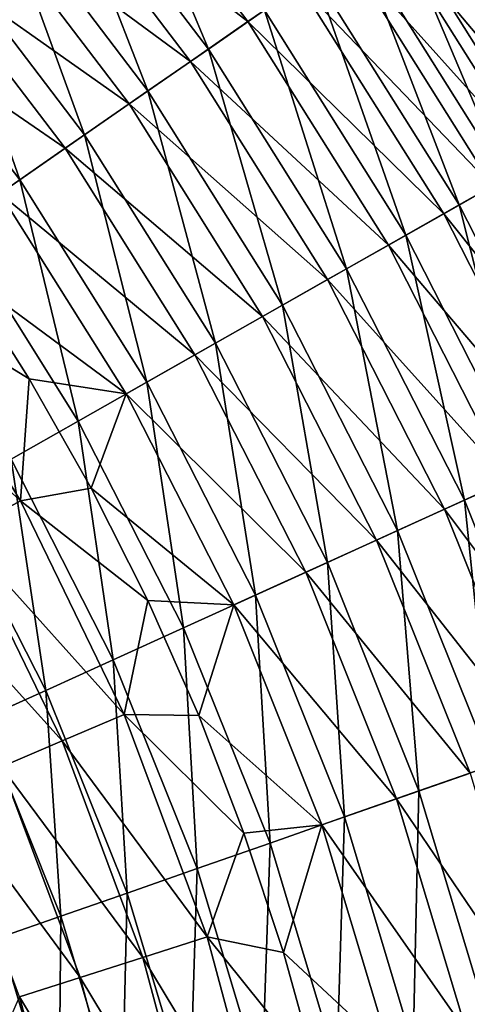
# Model space of a CAD drawing. Header units: metres. Extents: x -44 to 117, y -432 to 89.
# Tile 184 of 256: x 21.23 to 25.57, y -393.53 to -383.99. Entities that reach past the tile are written whole.
import ezdxf

# ---------------------------------------------------------------- set-up
doc = ezdxf.new("R2010")
doc.units = ezdxf.units.M
doc.layers.add('solid_125568', color=7, linetype='CONTINUOUS')

msp = doc.modelspace()

# ---------------------------------------------------------------- linework, layer by layer
at = {"layer": 'solid_125568'}
for points in [[(21.538607, -382.26828, 247.58638), (23.063766, -384.271393, 247.58638), (22.045849, -381.844818, 247.034958)], [(23.063766, -384.271393, 247.58638), (23.606926, -383.895081, 247.034958), (22.045849, -381.844818, 247.034958)], [(21.897133, -381.968964, 234.188095), (23.447681, -384.005402, 234.188095), (21.376802, -382.403381, 233.666611)], [(23.954872, -383.654022, 234.802933), (23.447681, -384.005402, 234.188095), (21.897133, -381.968964, 234.188095)], [(20.9918, -382.724792, 248.033997), (22.478241, -384.677032, 248.033997), (21.538607, -382.26828, 247.58638)], [(22.478241, -384.677032, 248.033997), (23.063766, -384.271393, 247.58638), (21.538607, -382.26828, 247.58638)], [(21.376802, -382.403381, 233.666611), (22.890505, -384.391418, 233.666611), (20.820356, -382.86792, 233.252457)], [(23.447681, -384.005402, 234.188095), (22.890505, -384.391418, 233.666611), (21.376802, -382.403381, 233.666611)], [(25.549578, -382.549194, 242.506348), (27.033409, -384.910706, 242.506348), (25.644197, -382.483643, 241.716812)], [(25.509241, -382.577148, 238.650345), (26.99073, -384.934937, 238.650345), (25.334646, -382.69812, 237.840576)], [(25.394321, -382.656769, 243.313965), (26.869135, -385.003937, 243.313965), (25.549578, -382.549194, 242.506348)], [(25.621584, -382.499329, 239.447311), (27.109598, -384.867493, 239.447311), (25.509241, -382.577148, 238.650345)], [(27.109598, -384.867493, 239.447311), (26.99073, -384.934937, 238.650345), (25.509241, -382.577148, 238.650345)], [(26.869135, -385.003937, 243.313965), (27.033409, -384.910706, 242.506348), (25.549578, -382.549194, 242.506348)], [(25.173723, -382.809601, 244.123383), (26.635727, -385.136353, 244.123383), (25.394321, -382.656769, 243.313965)], [(26.635727, -385.136353, 244.123383), (26.869135, -385.003937, 243.313965), (25.394321, -382.656769, 243.313965)], [(20.417929, -383.203888, 248.3694), (21.863733, -385.102753, 248.3694), (20.9918, -382.724792, 248.033997)], [(21.863733, -385.102753, 248.3694), (22.478241, -384.677032, 248.033997), (20.9918, -382.724792, 248.033997)], [(25.334646, -382.69812, 237.840576), (26.805996, -385.039764, 237.840576), (25.093458, -382.865204, 237.03363)], [(26.99073, -384.934937, 238.650345), (26.805996, -385.039764, 237.840576), (25.334646, -382.69812, 237.840576)], [(20.820356, -382.86792, 233.252457), (22.294657, -384.80423, 233.252457), (20.241011, -383.351593, 232.951904)], [(22.890505, -384.391418, 233.666611), (22.294657, -384.80423, 233.252457), (20.820356, -382.86792, 233.252457)], [(25.093458, -382.865204, 237.03363), (26.5508, -385.18454, 237.03363), (24.782213, -383.080841, 236.245285)], [(24.883823, -383.010437, 244.919189), (26.328989, -385.310425, 244.919189), (25.173723, -382.809601, 244.123383)], [(26.805996, -385.039764, 237.840576), (26.5508, -385.18454, 237.03363), (25.093458, -382.865204, 237.03363)], [(26.328989, -385.310425, 244.919189), (26.635727, -385.136353, 244.123383), (25.173723, -382.809601, 244.123383)], [(24.524057, -383.259705, 245.683273), (25.94833, -385.526398, 245.683273), (24.883823, -383.010437, 244.919189)], [(25.94833, -385.526398, 245.683273), (26.328989, -385.310425, 244.919189), (24.883823, -383.010437, 244.919189)], [(24.782213, -383.080841, 236.245285), (26.221479, -385.371429, 236.245285), (24.401783, -383.344391, 235.494858)], [(26.5508, -385.18454, 237.03363), (26.221479, -385.371429, 236.245285), (24.782213, -383.080841, 236.245285)], [(19.830772, -383.694092, 248.588089), (21.234999, -385.538361, 248.588089), (20.417929, -383.203888, 248.3694)], [(21.234999, -385.538361, 248.588089), (21.863733, -385.102753, 248.3694), (20.417929, -383.203888, 248.3694)], [(24.401783, -383.344391, 235.494858), (25.818956, -385.599823, 235.494858), (23.954872, -383.654022, 234.802933)], [(24.096916, -383.555603, 246.39505), (25.496382, -385.782837, 246.39505), (24.524057, -383.259705, 245.683273)], [(26.221479, -385.371429, 236.245285), (25.818956, -385.599823, 235.494858), (24.401783, -383.344391, 235.494858)], [(25.496382, -385.782837, 246.39505), (25.94833, -385.526398, 245.683273), (24.524057, -383.259705, 245.683273)], [(20.241011, -383.351593, 232.951904), (21.674288, -385.234009, 232.951904), (19.652494, -383.842926, 232.769028)], [(22.294657, -384.80423, 233.252457), (21.674288, -385.234009, 232.951904), (20.241011, -383.351593, 232.951904)], [(23.606926, -383.895081, 247.034958), (24.977936, -386.077026, 247.034958), (24.096916, -383.555603, 246.39505)], [(24.977936, -386.077026, 247.034958), (25.496382, -385.782837, 246.39505), (24.096916, -383.555603, 246.39505)], [(20.6061, -385.97406, 248.690033), (21.234999, -385.538361, 248.588089), (19.830772, -383.694092, 248.588089)], [(23.954872, -383.654022, 234.802933), (25.346088, -385.868134, 234.802933), (23.447681, -384.005402, 234.188095)], [(25.818956, -385.599823, 235.494858), (25.346088, -385.868134, 234.802933), (23.954872, -383.654022, 234.802933)], [(21.674288, -385.234009, 232.951904), (21.044098, -385.670624, 232.769028), (19.652494, -383.842926, 232.769028)], [(23.063766, -384.271393, 247.58638), (24.403233, -386.403137, 247.58638), (23.606926, -383.895081, 247.034958)], [(24.403233, -386.403137, 247.58638), (24.977936, -386.077026, 247.034958), (23.606926, -383.895081, 247.034958)], [(23.447681, -384.005402, 234.188095), (24.809443, -386.172638, 234.188095), (22.890505, -384.391418, 233.666611)], [(25.346088, -385.868134, 234.802933), (24.809443, -386.172638, 234.188095), (23.447681, -384.005402, 234.188095)], [(22.478241, -384.677032, 248.033997), (23.783701, -386.754669, 248.033997), (23.063766, -384.271393, 247.58638)], [(23.783701, -386.754669, 248.033997), (24.403233, -386.403137, 247.58638), (23.063766, -384.271393, 247.58638)], [(22.890505, -384.391418, 233.666611), (24.219908, -386.507141, 233.666611), (22.294657, -384.80423, 233.252457)], [(24.809443, -386.172638, 234.188095), (24.219908, -386.507141, 233.666611), (22.890505, -384.391418, 233.666611)], [(21.863733, -385.102753, 248.3694), (23.133503, -387.123596, 248.3694), (22.478241, -384.677032, 248.033997)], [(23.133503, -387.123596, 248.3694), (23.783701, -386.754669, 248.033997), (22.478241, -384.677032, 248.033997)], [(22.294657, -384.80423, 233.252457), (23.589455, -386.864868, 233.252457), (21.674288, -385.234009, 232.951904)], [(24.219908, -386.507141, 233.666611), (23.589455, -386.864868, 233.252457), (22.294657, -384.80423, 233.252457)], [(21.234999, -385.538361, 248.588089), (22.468256, -387.501068, 248.588089), (21.863733, -385.102753, 248.3694)], [(22.468256, -387.501068, 248.588089), (23.133503, -387.123596, 248.3694), (21.863733, -385.102753, 248.3694)], [(21.674288, -385.234009, 232.951904), (22.933056, -387.237335, 232.951904), (21.044098, -385.670624, 232.769028)], [(23.589455, -386.864868, 233.252457), (22.933056, -387.237335, 232.951904), (21.674288, -385.234009, 232.951904)], [(20.6061, -385.97406, 248.690033), (21.802832, -387.878632, 248.690033), (21.234999, -385.538361, 248.588089)], [(21.802832, -387.878632, 248.690033), (22.468256, -387.501068, 248.588089), (21.234999, -385.538361, 248.588089)], [(25.496382, -385.782837, 246.39505), (26.690565, -388.126556, 246.39505), (25.94833, -385.526398, 245.683273)], [(25.818956, -385.599823, 235.494858), (27.028248, -387.973175, 235.494858), (25.346088, -385.868134, 234.802933)], [(21.044098, -385.670624, 232.769028), (22.266266, -387.615692, 232.769028), (20.67231, -386.437195, 232.701523)], [(22.933056, -387.237335, 232.951904), (22.266266, -387.615692, 232.769028), (21.044098, -385.670624, 232.769028)], [(24.977936, -386.077026, 247.034958), (26.147837, -388.373077, 247.034958), (25.496382, -385.782837, 246.39505)], [(26.147837, -388.373077, 247.034958), (26.690565, -388.126556, 246.39505), (25.496382, -385.782837, 246.39505)], [(25.346088, -385.868134, 234.802933), (26.533234, -388.198029, 234.802933), (24.809443, -386.172638, 234.188095)], [(27.028248, -387.973175, 235.494858), (26.533234, -388.198029, 234.802933), (25.346088, -385.868134, 234.802933)], [(21.150932, -388.248535, 248.682343), (21.802832, -387.878632, 248.690033), (20.6061, -385.97406, 248.690033)], [(24.403233, -386.403137, 247.58638), (25.546215, -388.646362, 247.58638), (24.977936, -386.077026, 247.034958)], [(25.546215, -388.646362, 247.58638), (26.147837, -388.373077, 247.034958), (24.977936, -386.077026, 247.034958)], [(24.809443, -386.172638, 234.188095), (25.971453, -388.453217, 234.188095), (24.219908, -386.507141, 233.666611)], [(26.533234, -388.198029, 234.802933), (25.971453, -388.453217, 234.188095), (24.809443, -386.172638, 234.188095)], [(20.042437, -386.684875, 232.720215), (20.67231, -386.437195, 232.701523), (21.325171, -387.46817, 232.701523)], [(22.266266, -387.615692, 232.769028), (21.325171, -387.46817, 232.701523), (20.67231, -386.437195, 232.701523)], [(23.783701, -386.754669, 248.033997), (24.897667, -388.940948, 248.033997), (24.403233, -386.403137, 247.58638)], [(24.897667, -388.940948, 248.033997), (25.546215, -388.646362, 247.58638), (24.403233, -386.403137, 247.58638)], [(24.219908, -386.507141, 233.666611), (25.354305, -388.733521, 233.666611), (23.589455, -386.864868, 233.252457)], [(25.971453, -388.453217, 234.188095), (25.354305, -388.733521, 233.666611), (24.219908, -386.507141, 233.666611)], [(19.499973, -387.052032, 232.819916), (20.042437, -386.684875, 232.720215), (21.241129, -388.651459, 232.720215)], [(21.241129, -388.651459, 232.720215), (20.042437, -386.684875, 232.720215), (21.325171, -387.46817, 232.701523)], [(23.133503, -387.123596, 248.3694), (24.217016, -389.250122, 248.3694), (23.783701, -386.754669, 248.033997)], [(24.217016, -389.250122, 248.3694), (24.897667, -388.940948, 248.033997), (23.783701, -386.754669, 248.033997)], [(23.589455, -386.864868, 233.252457), (24.694323, -389.033295, 233.252457), (22.933056, -387.237335, 232.951904)], [(25.354305, -388.733521, 233.666611), (24.694323, -389.033295, 233.252457), (23.589455, -386.864868, 233.252457)], [(20.666222, -388.965393, 232.819916), (19.499973, -387.052032, 232.819916), (21.241129, -388.651459, 232.720215)], [(22.468256, -387.501068, 248.588089), (23.520611, -389.566437, 248.588089), (23.133503, -387.123596, 248.3694)], [(23.520611, -389.566437, 248.588089), (24.217016, -389.250122, 248.3694), (23.133503, -387.123596, 248.3694)], [(22.933056, -387.237335, 232.951904), (24.007181, -389.345428, 232.951904), (22.266266, -387.615692, 232.769028)], [(24.694323, -389.033295, 233.252457), (24.007181, -389.345428, 232.951904), (22.933056, -387.237335, 232.951904)], [(21.241129, -388.651459, 232.720215), (21.325171, -387.46817, 232.701523), (21.926657, -388.529968, 232.701523)], [(22.266266, -387.615692, 232.769028), (21.926657, -388.529968, 232.701523), (21.325171, -387.46817, 232.701523)], [(21.802832, -387.878632, 248.690033), (22.82402, -389.882843, 248.690033), (22.468256, -387.501068, 248.588089)], [(22.82402, -389.882843, 248.690033), (23.520611, -389.566437, 248.588089), (22.468256, -387.501068, 248.588089)], [(22.266266, -387.615692, 232.769028), (23.30916, -389.662476, 232.769028), (21.926657, -388.529968, 232.701523)], [(24.007181, -389.345428, 232.951904), (23.30916, -389.662476, 232.769028), (22.266266, -387.615692, 232.769028)], [(21.150932, -388.248535, 248.682343), (22.141586, -390.19281, 248.682343), (21.802832, -387.878632, 248.690033)], [(22.141586, -390.19281, 248.682343), (22.82402, -389.882843, 248.690033), (21.802832, -387.878632, 248.690033)], [(20.525331, -388.603516, 248.573547), (21.486685, -390.490295, 248.573547), (21.150932, -388.248535, 248.682343)], [(21.486685, -390.490295, 248.573547), (22.141586, -390.19281, 248.682343), (21.150932, -388.248535, 248.682343)], [(25.546215, -388.646362, 247.58638), (26.483517, -390.983002, 247.58638), (26.147837, -388.373077, 247.034958)], [(25.971453, -388.453217, 234.188095), (26.924355, -390.828766, 234.188095), (25.354305, -388.733521, 233.666611)], [(21.241129, -388.651459, 232.720215), (21.926657, -388.529968, 232.701523), (22.475321, -389.619965, 232.701523)], [(23.30916, -389.662476, 232.769028), (22.475321, -389.619965, 232.701523), (21.926657, -388.529968, 232.701523)], [(20.868427, -390.771118, 248.376389), (21.486685, -390.490295, 248.573547), (20.525331, -388.603516, 248.573547)], [(20.666222, -388.965393, 232.819916), (21.241129, -388.651459, 232.720215), (22.247458, -390.723083, 232.720215)], [(22.247458, -390.723083, 232.720215), (21.241129, -388.651459, 232.720215), (22.475321, -389.619965, 232.701523)], [(24.897667, -388.940948, 248.033997), (25.811172, -391.218292, 248.033997), (25.546215, -388.646362, 247.58638)], [(25.811172, -391.218292, 248.033997), (26.483517, -390.983002, 247.58638), (25.546215, -388.646362, 247.58638)], [(25.354305, -388.733521, 233.666611), (26.284563, -391.052643, 233.666611), (24.694323, -389.033295, 233.252457)], [(26.924355, -390.828766, 234.188095), (26.284563, -391.052643, 233.666611), (25.354305, -388.733521, 233.666611)], [(20.105013, -389.27182, 233.00296), (20.666222, -388.965393, 232.819916), (21.645315, -390.980927, 232.819916)], [(21.645315, -390.980927, 232.819916), (20.666222, -388.965393, 232.819916), (22.247458, -390.723083, 232.720215)], [(24.217016, -389.250122, 248.3694), (25.105549, -391.465179, 248.3694), (24.897667, -388.940948, 248.033997)], [(25.105549, -391.465179, 248.3694), (25.811172, -391.218292, 248.033997), (24.897667, -388.940948, 248.033997)], [(24.694323, -389.033295, 233.252457), (25.600368, -391.292053, 233.252457), (24.007181, -389.345428, 232.951904)], [(26.284563, -391.052643, 233.666611), (25.600368, -391.292053, 233.252457), (24.694323, -389.033295, 233.252457)], [(23.520611, -389.566437, 248.588089), (24.383591, -391.717804, 248.588089), (24.217016, -389.250122, 248.3694)], [(24.383591, -391.717804, 248.588089), (25.105549, -391.465179, 248.3694), (24.217016, -389.250122, 248.3694)], [(21.057516, -391.232635, 233.00296), (20.105013, -389.27182, 233.00296), (21.645315, -390.980927, 232.819916)], [(24.007181, -389.345428, 232.951904), (24.888014, -391.541321, 232.951904), (23.30916, -389.662476, 232.769028)], [(25.600368, -391.292053, 233.252457), (24.888014, -391.541321, 232.951904), (24.007181, -389.345428, 232.951904)], [(22.247458, -390.723083, 232.720215), (22.475321, -389.619965, 232.701523), (22.969839, -390.735565, 232.701523)], [(23.30916, -389.662476, 232.769028), (22.969839, -390.735565, 232.701523), (22.475321, -389.619965, 232.701523)], [(22.82402, -389.882843, 248.690033), (23.661442, -391.97049, 248.690033), (23.520611, -389.566437, 248.588089)], [(23.661442, -391.97049, 248.690033), (24.383591, -391.717804, 248.588089), (23.520611, -389.566437, 248.588089)], [(23.30916, -389.662476, 232.769028), (24.164383, -391.794525, 232.769028), (22.969839, -390.735565, 232.701523)], [(24.888014, -391.541321, 232.951904), (24.164383, -391.794525, 232.769028), (23.30916, -389.662476, 232.769028)], [(22.141586, -390.19281, 248.682343), (22.95397, -392.218048, 248.682343), (22.82402, -389.882843, 248.690033)], [(22.95397, -392.218048, 248.682343), (23.661442, -391.97049, 248.690033), (22.82402, -389.882843, 248.690033)], [(21.486685, -390.490295, 248.573547), (22.27504, -392.455627, 248.573547), (22.141586, -390.19281, 248.682343)], [(22.27504, -392.455627, 248.573547), (22.95397, -392.218048, 248.682343), (22.141586, -390.19281, 248.682343)], [(20.868427, -390.771118, 248.376389), (21.634098, -392.679901, 248.376389), (21.486685, -390.490295, 248.573547)], [(21.634098, -392.679901, 248.376389), (22.27504, -392.455627, 248.573547), (21.486685, -390.490295, 248.573547)], [(21.039061, -392.888123, 248.10495), (21.634098, -392.679901, 248.376389), (20.868427, -390.771118, 248.376389)], [(21.645315, -390.980927, 232.819916), (22.247458, -390.723083, 232.720215), (23.052311, -392.880981, 232.720215)], [(22.247458, -390.723083, 232.720215), (22.969839, -390.735565, 232.701523), (23.409021, -391.874115, 232.701523)], [(23.052311, -392.880981, 232.720215), (22.247458, -390.723083, 232.720215), (23.409021, -391.874115, 232.701523)], [(24.164383, -391.794525, 232.769028), (23.409021, -391.874115, 232.701523), (22.969839, -390.735565, 232.701523)], [(21.057516, -391.232635, 233.00296), (21.645315, -390.980927, 232.819916), (22.428383, -393.080414, 232.819916)], [(22.428383, -393.080414, 232.819916), (21.645315, -390.980927, 232.819916), (23.052311, -392.880981, 232.720215)], [(20.492409, -391.47464, 233.271606), (21.057516, -391.232635, 233.00296), (21.819321, -393.275116, 233.00296)], [(21.819321, -393.275116, 233.00296), (21.057516, -391.232635, 233.00296), (22.428383, -393.080414, 232.819916)], [(25.105549, -391.465179, 248.3694), (25.791945, -393.751007, 248.3694), (25.811172, -391.218292, 248.033997)], [(25.600368, -391.292053, 233.252457), (26.300293, -393.622894, 233.252457), (24.888014, -391.541321, 232.951904)], [(21.233768, -393.462311, 233.271606), (20.492409, -391.47464, 233.271606), (21.819321, -393.275116, 233.00296)], [(24.888014, -391.541321, 232.951904), (25.568462, -393.807312, 232.951904), (24.164383, -391.794525, 232.769028)], [(24.383591, -391.717804, 248.588089), (25.050249, -393.937897, 248.588089), (25.105549, -391.465179, 248.3694)], [(26.300293, -393.622894, 233.252457), (25.568462, -393.807312, 232.951904), (24.888014, -391.541321, 232.951904)], [(25.050249, -393.937897, 248.588089), (25.791945, -393.751007, 248.3694), (25.105549, -391.465179, 248.3694)], [(23.661442, -391.97049, 248.690033), (24.308357, -394.124817, 248.690033), (24.383591, -391.717804, 248.588089)], [(24.308357, -394.124817, 248.690033), (25.050249, -393.937897, 248.588089), (24.383591, -391.717804, 248.588089)], [(24.164383, -391.794525, 232.769028), (23.791809, -393.032837, 232.701523), (23.409021, -391.874115, 232.701523)], [(24.164383, -391.794525, 232.769028), (24.825047, -393.994629, 232.769028), (23.791809, -393.032837, 232.701523)], [(25.568462, -393.807312, 232.951904), (24.825047, -393.994629, 232.769028), (24.164383, -391.794525, 232.769028)], [(23.052311, -392.880981, 232.720215), (23.409021, -391.874115, 232.701523), (23.791809, -393.032837, 232.701523)], [(22.95397, -392.218048, 248.682343), (23.581541, -394.307983, 248.682343), (23.661442, -391.97049, 248.690033)], [(23.581541, -394.307983, 248.682343), (24.308357, -394.124817, 248.690033), (23.661442, -391.97049, 248.690033)], [(22.27504, -392.455627, 248.573547), (22.88405, -394.483734, 248.573547), (22.95397, -392.218048, 248.682343)], [(22.88405, -394.483734, 248.573547), (23.581541, -394.307983, 248.682343), (22.95397, -392.218048, 248.682343)], [(21.634098, -392.679901, 248.376389), (22.225584, -394.649628, 248.376389), (22.27504, -392.455627, 248.573547)], [(22.225584, -394.649628, 248.376389), (22.88405, -394.483734, 248.573547), (22.27504, -392.455627, 248.573547)], [(21.039061, -392.888123, 248.10495), (21.614279, -394.80368, 248.10495), (21.634098, -392.679901, 248.376389)], [(21.614279, -394.80368, 248.10495), (22.225584, -394.649628, 248.376389), (21.634098, -392.679901, 248.376389)], [(20.875948, -394.276733, 247.773544), (21.614279, -394.80368, 248.10495), (21.039061, -392.888123, 248.10495)], [(22.428383, -393.080414, 232.819916), (23.052311, -392.880981, 232.720215), (23.648397, -395.105591, 232.720215)], [(23.052311, -392.880981, 232.720215), (23.791809, -393.032837, 232.701523), (24.117281, -394.208923, 232.701523)], [(23.648397, -395.105591, 232.720215), (23.052311, -392.880981, 232.720215), (24.117281, -394.208923, 232.701523)], [(21.819321, -393.275116, 233.00296), (22.428383, -393.080414, 232.819916), (23.008337, -395.244843, 232.819916)], [(23.008337, -395.244843, 232.819916), (22.428383, -393.080414, 232.819916), (23.648397, -395.105591, 232.720215)], [(24.825047, -393.994629, 232.769028), (24.117281, -394.208923, 232.701523), (23.791809, -393.032837, 232.701523)], [(21.233768, -393.462311, 233.271606), (21.819321, -393.275116, 233.00296), (22.383526, -395.380768, 233.00296)], [(22.383526, -395.380768, 233.00296), (21.819321, -393.275116, 233.00296), (23.008337, -395.244843, 232.819916)], [(21.782831, -395.511444, 233.271606), (20.875778, -394.276764, 233.626572), (21.233768, -393.462311, 233.271606)], [(21.782831, -395.511444, 233.271606), (21.233768, -393.462311, 233.271606), (22.383526, -395.380768, 233.00296)]]:
    msp.add_3dface(points, dxfattribs=at)

doc.saveas('drawing.dxf')
